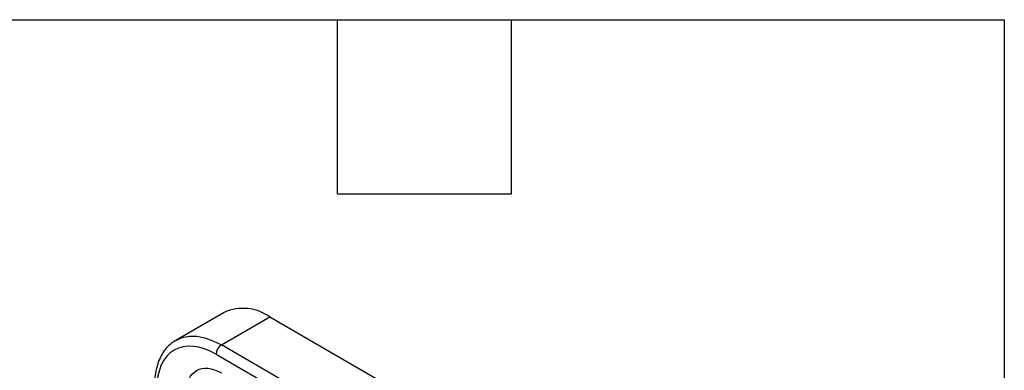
# Model space of a CAD drawing. Header units: millimetres. Extents: x 10 to 410, y 10 to 314.
# Tile 18 of 18: x 345 to 410, y 291 to 314. Entities that reach past the tile are written whole.
import ezdxf

# ---------------------------------------------------------------- set-up
doc = ezdxf.new("R2010")
doc.units = ezdxf.units.MM
doc.header["$LTSCALE"] = 1.5
doc.layers.add('TEXT', color=140, linetype='Continuous', lineweight=25)

msp = doc.modelspace()

# ---------------------------------------------------------------- linework, layer by layer
for p, q in [((358.313843, 295.112032), (355.131862, 293.275114)), ((358.131619, 292.978066), (361.313599, 294.814984)), ((361.313599, 294.814984), (372.980861, 288.079617)), ((355.100074, 293.25637), (355.131862, 293.275114)), ((369.79888, 286.242699), (358.131619, 292.978066)), ((357.778065, 292.365693), (369.445327, 285.630327))]:
    msp.add_line(p, q)
at = {"flags": 128}
msp.add_lwpolyline([(355.131862, 293.275114), (355.131619, 293.274973), (355.548862, 293.456647), (356.010298, 293.546304), (356.50803, 293.542411), (357.033542, 293.445034), (357.577843, 293.25584), (358.131619, 292.978066)], dxfattribs=at)
for centre, radius, start, end in [((359.554509, 292.345844), 3.031675, 54.53278362, 114.15675795), ((358.545673, 292.330763), 0.768402, 122.60547834, 177.39452151)]:
    msp.add_arc(centre, radius, start, end)
for points, knots in [([(355.098836, 293.246064), (355.006686, 293.189275), (354.78139, 293.050434), (354.491202, 292.752824), (354.224762, 292.377901), (354.020597, 291.959807), (353.869285, 291.496868), (353.777811, 290.993466), (353.738401, 290.598885), (353.745923, 290.366878), (353.747389, 290.321628)], [0, 0, 0, 0, 0.105069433, 0.25688244, 0.396434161, 0.537810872, 0.680340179, 0.823145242, 0.965507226, 1, 1, 1, 1]), ([(357.778065, 292.365693), (356.746644, 292.96112), (355.75739, 293.059026), (354.29874, 292.216692), (353.888978, 291.310888), (353.888978, 290.119841)], [0, 0, 0, 0, 0.5, 0.5, 1, 1, 1, 1]), ([(358.131619, 285.8334), (356.863264, 286.565605), (355.833521, 288.349172), (355.833521, 291.27847), (356.863264, 291.873121), (358.131619, 291.140915)], [0, 0, 0, 0, 0.5, 0.5, 1, 1, 1, 1])]:
    msp.add_open_spline(points, degree=3, knots=knots)
at = {"layer": 'TEXT'}
for p, q in [((9.525, 314.325), (409.575, 314.325)), ((365.76, 302.895), (365.76, 314.325)), ((377.19, 302.895), (377.19, 314.325)), ((409.575, 314.325), (409.575, 9.525)), ((365.76, 302.895), (377.19, 302.895))]:
    msp.add_line(p, q, dxfattribs=at)

doc.saveas('drawing.dxf')
